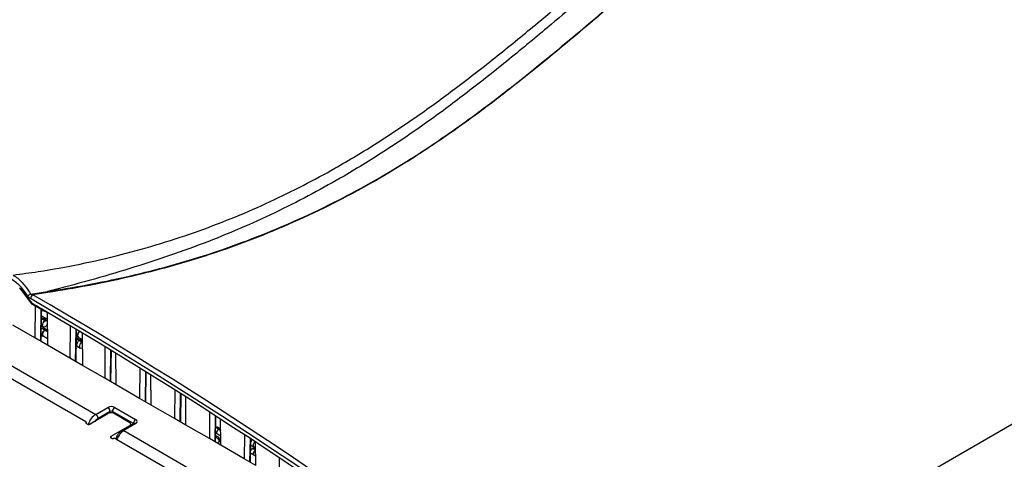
# Paper-space layout 'Sheet1' of a CAD drawing. Header units: millimetres. Extents: x 0 to 420, y 0 to 297.
# Tile 107 of 135: x 299 to 359, y 223 to 250. Entities that reach past the tile are written whole.
import ezdxf

# ---------------------------------------------------------------- set-up
doc = ezdxf.new("R2010")
doc.units = ezdxf.units.MM
doc.layers.add('SLD-0', color=179, linetype='Continuous')

psp = doc.layouts.new('Sheet1')

# ---------------------------------------------------------------- linework, layer by layer
at = {"layer": 'SLD-0', "color": 179, "linetype": 'Continuous', "lineweight": 25}
for p, q in [((272.936, 242.662), (303.126, 225.234)), ((273.597, 243.056), (303.737, 225.657)), ((299.153, 233.282), (299.835, 232.395)), ((299.162, 233.307), (299.844, 232.42)), ((299.771, 232.985), (300.812, 233.135)), ((300.83, 233.073), (299.907, 232.939)), ((299.864, 232.37), (300.613, 231.931)), ((300.053, 232.259), (300.038, 230.308)), ((300.418, 230.145), (300.447, 232.029)), ((300.472, 231.957), (300.445, 231.925)), ((300.446, 231.945), (300.466, 231.969)), ((300.466, 231.969), (300.526, 232.017)), ((300.526, 232.001), (300.472, 231.957)), ((300.793, 231.866), (300.809, 229.863)), ((300.483, 231.454), (300.438, 231.419)), ((300.538, 231.474), (300.439, 231.53)), ((300.441, 231.655), (300.797, 231.45)), ((300.466, 231.637), (300.441, 231.638)), ((300.472, 231.638), (300.466, 231.637)), ((300.543, 231.474), (300.483, 231.454)), ((300.483, 231.454), (300.66, 231.352)), ((300.505, 231.082), (300.516, 231.158)), ((300.516, 231.158), (300.55, 231.235)), ((300.593, 231.464), (300.543, 231.474)), ((300.55, 231.235), (300.601, 231.304)), ((300.77, 231.362), (300.593, 231.464)), ((300.601, 231.304), (300.66, 231.352)), ((300.66, 231.352), (300.72, 231.372)), ((300.72, 231.372), (300.77, 231.362)), ((300.77, 231.362), (300.797, 231.336)), ((300.038, 230.308), (298.687, 231.088)), ((300.462, 230.894), (300.429, 230.871)), ((300.432, 231.05), (300.55, 230.981)), ((300.522, 230.915), (300.462, 230.894)), ((300.639, 230.792), (300.462, 230.894)), ((300.483, 230.523), (300.495, 230.598)), ((300.495, 230.461), (300.483, 230.523)), ((300.495, 230.598), (300.529, 230.676)), ((300.508, 230.6), (300.498, 230.531)), ((300.498, 230.531), (300.508, 230.475)), ((300.516, 231.02), (300.505, 231.082)), ((300.539, 230.67), (300.508, 230.6)), ((300.55, 230.981), (300.516, 231.02)), ((300.572, 230.905), (300.522, 230.915)), ((300.529, 230.676), (300.579, 230.744)), ((300.585, 230.732), (300.539, 230.67)), ((300.601, 230.972), (300.55, 230.981)), ((300.749, 230.803), (300.572, 230.905)), ((300.579, 230.744), (300.639, 230.792)), ((300.639, 230.776), (300.585, 230.732)), ((300.66, 230.992), (300.601, 230.972)), ((300.639, 230.792), (300.699, 230.813)), ((300.693, 230.795), (300.639, 230.776)), ((300.739, 230.786), (300.693, 230.795)), ((300.699, 230.813), (300.749, 230.803)), ((300.802, 230.75), (300.739, 230.786)), ((300.749, 230.803), (300.783, 230.764)), ((300.783, 230.764), (300.785, 230.759)), ((302.174, 231.051), (302.159, 229.083)), ((302.54, 228.92), (302.568, 230.817)), ((302.619, 230.449), (302.631, 230.525)), ((302.631, 230.525), (302.664, 230.603)), ((302.644, 230.526), (302.633, 230.458)), ((302.674, 230.597), (302.644, 230.526)), ((302.664, 230.603), (302.715, 230.671)), ((302.72, 230.659), (302.674, 230.597)), ((302.715, 230.671), (302.754, 230.706)), ((302.767, 230.698), (302.72, 230.659)), ((302.915, 230.61), (302.93, 228.638)), ((300.809, 229.863), (300.038, 230.308)), ((300.424, 230.483), (300.529, 230.422)), ((300.529, 230.422), (300.495, 230.461)), ((300.508, 230.475), (300.539, 230.439)), ((300.579, 230.412), (300.529, 230.422)), ((300.539, 230.439), (300.805, 230.286)), ((300.585, 230.413), (300.579, 230.412)), ((302.786, 230.176), (302.561, 230.306)), ((302.562, 230.408), (302.664, 230.349)), ((302.588, 229.962), (302.576, 229.886)), ((302.622, 230.039), (302.588, 229.962)), ((302.631, 230.387), (302.619, 230.449)), ((302.672, 230.107), (302.622, 230.039)), ((302.664, 230.349), (302.631, 230.387)), ((302.633, 230.458), (302.644, 230.401)), ((302.644, 230.401), (302.674, 230.366)), ((302.715, 230.339), (302.664, 230.349)), ((302.732, 230.156), (302.672, 230.107)), ((302.674, 230.366), (302.918, 230.225)), ((302.72, 230.34), (302.715, 230.339)), ((302.792, 230.176), (302.732, 230.156)), ((302.732, 230.156), (302.909, 230.053)), ((302.765, 229.86), (302.799, 229.937)), ((302.842, 230.166), (302.792, 230.176)), ((302.799, 229.937), (302.849, 230.005)), ((302.919, 230.122), (302.842, 230.166)), ((302.849, 230.005), (302.909, 230.053)), ((302.909, 230.053), (302.919, 230.059)), ((302.159, 229.083), (300.809, 229.863)), ((302.554, 229.848), (302.586, 229.829)), ((302.576, 229.886), (302.588, 229.824)), ((302.588, 229.824), (302.622, 229.785)), ((302.622, 229.785), (302.799, 229.683)), ((302.753, 229.784), (302.765, 229.86)), ((302.765, 229.722), (302.753, 229.784)), ((302.799, 229.683), (302.765, 229.722)), ((302.849, 229.673), (302.799, 229.683)), ((302.909, 229.694), (302.849, 229.673)), ((302.922, 229.702), (302.909, 229.694)), ((304.295, 229.778), (304.281, 227.858)), ((304.661, 227.696), (304.689, 229.539)), ((304.98, 227.455), (304.966, 229.37)), ((302.93, 228.638), (302.159, 229.083)), ((304.281, 227.858), (302.93, 228.638)), ((306.416, 228.479), (306.402, 226.634)), ((306.782, 226.471), (306.809, 228.235)), ((304.98, 227.455), (304.281, 227.858)), ((307.102, 226.23), (307.088, 228.062)), ((339.01, 213.27), (364.366, 227.907)), ((306.402, 226.634), (304.98, 227.455)), ((308.537, 227.153), (308.523, 225.409)), ((307.102, 226.23), (306.402, 226.634)), ((308.904, 225.247), (308.929, 226.905)), ((309.223, 225.005), (309.21, 226.727)), ((303.737, 225.657), (304.467, 226.079)), ((304.609, 225.834), (303.878, 225.412)), ((306.024, 225.1), (304.75, 225.836)), ((304.89, 226.08), (306.164, 225.345)), ((308.523, 225.409), (307.102, 226.23)), ((310.657, 225.801), (310.645, 224.185)), ((303.164, 225.153), (303.159, 225.126)), ((303.169, 225.101), (303.169, 225.175)), ((304.538, 225.725), (303.406, 225.072)), ((305.811, 225.154), (304.821, 225.725)), ((309.223, 225.005), (308.523, 225.409)), ((311.025, 224.022), (311.048, 225.549)), ((311.344, 223.781), (311.333, 225.365)), ((303.159, 225.126), (303.17, 225.099)), ((303.17, 225.099), (303.195, 225.076)), ((303.195, 225.076), (303.231, 225.059)), ((303.231, 225.059), (303.276, 225.049)), ((303.276, 225.049), (303.323, 225.048)), ((303.323, 225.048), (303.368, 225.056)), ((303.368, 225.056), (303.406, 225.072)), ((304.679, 224.337), (305.811, 224.99)), ((306.064, 225.108), (305.346, 224.679)), ((306.166, 225.099), (305.447, 224.669)), ((305.869, 224.991), (305.869, 225.072)), ((306.062, 225.106), (306.064, 225.108)), ((310.645, 224.185), (309.223, 225.005)), ((311.033, 224.538), (311.34, 224.361)), ((311.1, 224.89), (311.04, 224.869)), ((311.217, 224.767), (311.04, 224.869)), ((311.15, 224.88), (311.1, 224.89)), ((311.327, 224.778), (311.15, 224.88)), ((311.217, 224.767), (311.277, 224.788)), ((311.271, 224.77), (311.217, 224.751)), ((311.317, 224.761), (311.271, 224.77)), ((311.277, 224.788), (311.327, 224.778)), ((311.337, 224.749), (311.317, 224.761)), ((311.327, 224.778), (311.337, 224.771)), ((304.652, 224.315), (304.638, 224.289)), ((304.638, 224.289), (304.64, 224.262)), ((304.64, 224.262), (304.656, 224.236)), ((304.679, 224.337), (304.652, 224.315)), ((304.656, 224.236), (304.686, 224.215)), ((304.686, 224.215), (304.726, 224.201)), ((304.726, 224.201), (304.772, 224.195)), ((304.772, 224.195), (304.819, 224.197)), ((304.959, 224.176), (335.15, 206.747)), ((311.344, 223.781), (310.645, 224.185)), ((312.777, 224.422), (312.766, 222.96)), ((313.146, 222.797), (313.167, 224.166)), ((313.37, 223.925), (313.421, 223.993)), ((313.421, 223.993), (313.424, 223.996)), ((313.466, 222.556), (313.455, 223.976)), ((311.251, 223.835), (311.344, 223.871)), ((312.766, 222.96), (311.344, 223.781)), ((313.162, 223.807), (313.193, 223.773)), ((313.193, 223.773), (313.37, 223.67)), ((313.334, 223.6), (313.275, 223.579)), ((313.452, 223.477), (313.275, 223.579)), ((313.324, 223.771), (313.336, 223.847)), ((313.336, 223.709), (313.324, 223.771)), ((313.385, 223.59), (313.334, 223.6)), ((313.336, 223.847), (313.37, 223.925)), ((313.37, 223.67), (313.336, 223.709)), ((313.421, 223.661), (313.37, 223.67)), ((313.458, 223.548), (313.385, 223.59)), ((313.457, 223.67), (313.421, 223.661)), ((313.452, 223.477), (313.459, 223.481)), ((313.459, 223.465), (313.452, 223.461)), ((313.466, 222.556), (312.766, 222.96)), ((313.154, 223.314), (313.461, 223.137)), ((314.897, 223.017), (314.887, 221.735))]:
    psp.add_line(p, q, dxfattribs=at)
at = {"layer": 'SLD-0', "color": 8, "linetype": 'Continuous', "lineweight": 25}
for p, q in [((299.152, 233.289), (299.155, 233.297)), ((299.152, 233.284), (299.152, 233.289)), ((299.153, 233.282), (299.152, 233.284)), ((299.155, 233.297), (299.162, 233.307)), ((299.834, 232.402), (299.837, 232.41)), ((299.834, 232.397), (299.834, 232.402)), ((299.835, 232.395), (299.834, 232.397)), ((299.837, 232.41), (299.844, 232.42)), ((300.389, 230.105), (300.419, 232.045)), ((300.794, 231.846), (300.526, 232.001)), ((300.47, 231.445), (300.438, 231.463)), ((300.802, 230.682), (300.639, 230.776)), ((302.511, 228.88), (302.54, 230.834)), ((302.718, 230.147), (302.56, 230.239)), ((304.632, 227.656), (304.661, 229.556)), ((306.753, 226.431), (306.781, 228.253)), ((308.874, 225.207), (308.9, 226.923)), ((304.609, 225.752), (304.609, 225.834)), ((304.75, 225.836), (304.75, 225.752)), ((303.164, 225.11), (303.164, 225.153)), ((310.996, 223.982), (311.02, 225.567)), ((305.447, 224.669), (334.793, 207.729)), ((305.811, 224.956), (305.811, 224.99)), ((306.024, 225.083), (306.024, 225.1)), ((311.217, 224.751), (311.338, 224.681)), ((304.679, 224.219), (304.679, 224.337)), ((313.117, 222.757), (313.139, 224.184)), ((313.452, 223.461), (313.459, 223.457))]:
    psp.add_line(p, q, dxfattribs=at)
at = {"layer": 'SLD-0', "color": 179, "linetype": 'Continuous', "lineweight": 25}
for centre, radius, start, end in [((300.671, 231.385), 1.835, 119.37853, 125.81072), ((300.075, 232.678), 0.31, 122.71228, 175.41389), ((301.09, 233.182), 0.282, 189.66455, 202.86605), ((299.914, 232.456), 0.1, 217.5591, 239.87215), ((300.474, 231.28), 0.343, 302.88606, 341.27347), ((300.318, 230.147), 0.1, 329.68362, 359.13456), ((302.365, 229.667), 0.205, 334.52684, 23.74139), ((302.44, 228.922), 0.1, 329.68362, 359.13453), ((304.561, 227.697), 0.1, 329.68362, 359.13459), ((306.682, 226.473), 0.1, 329.68362, 359.1346), ((304.297, 225.817), 0.312, 3.05968, 56.94043), ((304.679, 225.452), 0.307, 62.61026, 117.38981), ((305.057, 225.822), 0.308, 122.91687, 177.37178), ((303.104, 225.174), 0.0637, 340.53784, 69.25896), ((303.566, 225.396), 0.312, 3.05927, 56.9399), ((305.78, 225.072), 0.0873, 290.78433, 69.21544), ((306.331, 225.086), 0.308, 122.91678, 177.37178), ((308.804, 225.248), 0.1, 329.68362, 359.13462), ((311.403, 224.479), 0.343, 122.84037, 172.98431), ((311.384, 224.491), 0.309, 122.70079, 175.77621), ((304.857, 223.978), 0.223, 62.64234, 99.77163), ((310.925, 224.023), 0.1, 329.68362, 359.13459), ((313.508, 223.845), 0.363, 133.82557, 161.07502), ((313.456, 223.297), 0.335, 122.68959, 153.41711), ((313.638, 223.189), 0.343, 122.84061, 172.97732), ((313.619, 223.201), 0.309, 122.70108, 175.76816)]:
    psp.add_arc(centre, radius, start, end, dxfattribs=at)
at = {"layer": 'SLD-0', "color": 8, "linetype": 'Continuous', "lineweight": 25}
for centre, radius, start, end in [((299.894, 232.411), 0.0514, 170.54274, 233.89626), ((300.369, 230.151), 0.0499, 293.99065, 353.63104), ((302.49, 228.926), 0.0499, 293.99152, 353.63017), ((304.612, 227.701), 0.0499, 293.9895, 353.63219), ((306.733, 226.477), 0.0499, 293.98961, 353.63234), ((308.854, 225.252), 0.0499, 293.98946, 353.63258), ((305.389, 224.592), 0.0967, 53.11295, 116.65146), ((306.107, 225.018), 0.0994, 54.08694, 115.66374), ((310.976, 224.027), 0.0499, 293.9895, 353.63219)]:
    psp.add_arc(centre, radius, start, end, dxfattribs=at)
at = {"layer": 'SLD-0', "color": 179, "linetype": 'Continuous', "lineweight": 25}
for centre, major_axis, ratio, start_param, end_param in [((299.085, 233.202), (-0.092, 0.178), 0.606709, 5.002953, 5.526531), ((288.59, -13.123), (-134.716, 261.509), 0.606737, 5.361693, 5.524843), ((288.448, -13.196), (-134.615, 261.336), 0.606756, 5.361715, 5.524865), ((288.443, -13.313), (-134.553, 261.215), 0.606756, 5.372373, 5.520825), ((304.678, 225.956), (0.3, 0.002), 0.582304, 0.780952, 2.343028), ((304.679, 225.793), (0.1, 0.0023), 0.592195, 0.7716, 2.333666), ((305.952, 225.22), (0.3, 0.002), 0.582304, 5.502076, 7.064144)]:
    psp.add_ellipse(centre, major_axis=major_axis, ratio=ratio, start_param=start_param, end_param=end_param, dxfattribs=at)
at = {"layer": 'SLD-0', "color": 8, "linetype": 'Continuous', "lineweight": 25}
for centre, major_axis, ratio, start_param, end_param in [((288.443, -13.313), (-134.553, 261.215), 0.606756, 5.520825, 5.52444), ((303.741, 225.088), (0.353, 0.604), 0.580969, 0.797199, 1.960181), ((303.881, 225.006), (0.253, 0.431), 0.582398, 0.798484, 1.383459), ((305.452, 224.1), (0.347, 0.608), 0.573771, 0.790965, 1.829386), ((305.953, 225.057), (0.1, 0.0023), 0.592195, 0.383829, 0.771599)]:
    psp.add_ellipse(centre, major_axis=major_axis, ratio=ratio, start_param=start_param, end_param=end_param, dxfattribs=at)
at = {"layer": 'SLD-0', "color": 179, "linetype": 'Continuous', "lineweight": 25}
for points, knots in [([(300.812, 233.135), (301.619, 233.265), (303.234, 233.525), (305.597, 234.02), (308.079, 234.633), (310.647, 235.4), (313.272, 236.337), (315.785, 237.38), (318.181, 238.516), (320.457, 239.731), (322.694, 241.063), (324.888, 242.511), (327.054, 244.064), (329.557, 245.983), (332.363, 248.279), (335.491, 250.939), (338.371, 253.376), (341.065, 255.566), (343.586, 257.501), (346.237, 259.376), (348.739, 260.971), (351.06, 262.298), (353.148, 263.38), (355.333, 264.397), (357.612, 265.34), (359.849, 266.147), (362.024, 266.828), (364.111, 267.405), (365.545, 267.731), (366.262, 267.893)], [0, 0, 0, 0, 0.027717, 0.05546, 0.083177, 0.117121, 0.151185, 0.185354, 0.219572, 0.253751, 0.287773, 0.32568, 0.363607, 0.401527, 0.462639, 0.523763, 0.584887, 0.631004, 0.677154, 0.723264, 0.769326, 0.800145, 0.831038, 0.861937, 0.892791, 0.923577, 0.949045, 0.974532, 1, 1, 1, 1]), ([(366.286, 267.831), (365.57, 267.671), (364.136, 267.353), (362.049, 266.785), (359.874, 266.111), (357.637, 265.308), (355.358, 264.37), (353.173, 263.355), (351.085, 262.276), (348.765, 260.951), (346.263, 259.358), (343.612, 257.484), (341.09, 255.55), (338.397, 253.361), (335.517, 250.923), (332.389, 248.263), (329.583, 245.966), (327.081, 244.046), (324.915, 242.492), (322.72, 241.043), (320.483, 239.708), (318.206, 238.491), (315.809, 237.353), (313.295, 236.307), (310.67, 235.365), (308.101, 234.593), (305.618, 233.975), (303.253, 233.473), (301.637, 233.206), (300.83, 233.073)], [0, 0, 0, 0, 0.02543, 0.050879, 0.076309, 0.107066, 0.137893, 0.168764, 0.19963, 0.230421, 0.276466, 0.322559, 0.368692, 0.414792, 0.475916, 0.53704, 0.598151, 0.636084, 0.674023, 0.711942, 0.745992, 0.780199, 0.814445, 0.848642, 0.882735, 0.916709, 0.944464, 0.972244, 1, 1, 1, 1]), ([(298.718, 234.141), (299.225, 234.209), (300.6, 234.391), (302.802, 234.79), (305.293, 235.364), (307.707, 236.045), (310.032, 236.819), (312.25, 237.673), (314.359, 238.598), (316.366, 239.584), (318.551, 240.769), (320.874, 242.171), (323.306, 243.8), (325.735, 245.571), (328.172, 247.474), (331.097, 249.876), (334.409, 252.682), (337.584, 255.316), (340.221, 257.375), (342.261, 258.882), (344.388, 260.348), (346.621, 261.765), (348.985, 263.117), (351.488, 264.391), (354.124, 265.575), (356.876, 266.664), (358.813, 267.291), (359.78, 267.604)], [0, 0, 0, 0, 0.018184, 0.049281, 0.080496, 0.11178, 0.14305, 0.174192, 0.204849, 0.235532, 0.266199, 0.309531, 0.352901, 0.396258, 0.44618, 0.496107, 0.573894, 0.651674, 0.690242, 0.72883, 0.7674, 0.805943, 0.844697, 0.883574, 0.922465, 0.96129, 1, 1, 1, 1]), ([(360.289, 266.792), (359.691, 266.634), (358.496, 266.318), (356.446, 265.668), (354.163, 264.828), (351.702, 263.762), (349.362, 262.601), (347.097, 261.336), (344.907, 259.978), (342.782, 258.534), (340.747, 257.044), (338.114, 254.999), (334.945, 252.371), (331.644, 249.556), (328.731, 247.137), (326.298, 245.209), (323.87, 243.409), (321.436, 241.745), (319.109, 240.303), (316.916, 239.076), (314.896, 238.046), (312.779, 237.068), (310.558, 236.156), (308.236, 235.31), (305.831, 234.527), (303.359, 233.798), (301.66, 233.356), (300.812, 233.135)], [0, 0, 0, 0, 0.023728, 0.047457, 0.0841, 0.120822, 0.157572, 0.194252, 0.233184, 0.272146, 0.311129, 0.350089, 0.429139, 0.508199, 0.559187, 0.610171, 0.654702, 0.699245, 0.743753, 0.775484, 0.807231, 0.838954, 0.87111, 0.903362, 0.935635, 0.967864, 1, 1, 1, 1]), ([(298.718, 234.141), (298.809, 234.078), (298.995, 233.95), (299.264, 233.692), (299.533, 233.375), (299.688, 233.121), (299.771, 232.985)], [0, 0, 0, 0, 0.236554, 0.47929, 0.72182, 1, 1, 1, 1]), ([(299.597, 232.874), (299.524, 232.986), (299.375, 233.214), (299.034, 233.592), (298.756, 233.783), (298.577, 233.905)], [0, 0, 0, 0, 0.254545, 0.519561, 1, 1, 1, 1]), ([(299.113, 233.32), (299.115, 233.318), (299.124, 233.313), (299.139, 233.3), (299.149, 233.287), (299.153, 233.282)], [0, 0, 0, 0, 0.2488036, 0.722094, 1, 1, 1, 1]), ([(299.771, 232.985), (299.775, 232.982), (299.798, 232.969), (299.844, 232.951), (299.886, 232.943), (299.907, 232.939)], [0, 0, 0, 0, 0.100938, 0.540884, 1, 1, 1, 1]), ([(299.766, 232.702), (299.739, 232.721), (299.684, 232.758), (299.628, 232.824), (299.602, 232.865), (299.597, 232.874)], [0, 0, 0, 0, 0.435514, 0.88647, 1, 1, 1, 1]), ([(305.346, 224.679), (305.316, 224.659), (305.234, 224.604), (305.114, 224.477), (305.006, 224.316), (304.968, 224.204), (304.952, 224.158)], [0, 0, 0, 0, 0.170984, 0.47663, 0.781803, 1, 1, 1, 1]), ([(306.069, 225.111), (306.07, 225.111), (306.071, 225.113), (306.067, 225.11), (306.064, 225.108)], [0, 0, 0, 0, 0.326822, 1, 1, 1, 1]), ([(311.029, 224.273), (311.044, 224.267), (311.118, 224.241), (311.196, 224.159), (311.243, 224.051), (311.21, 223.983), (311.196, 223.953)], [0, 0, 0, 0, 0.087986, 0.415484, 0.742983, 1, 1, 1, 1]), ([(311.03, 224.365), (311.056, 224.356), (311.146, 224.325), (311.24, 224.231), (311.285, 224.106), (311.25, 223.986), (311.17, 223.926), (311.136, 223.901)], [0, 0, 0, 0, 0.098568, 0.338992, 0.579417, 0.819842, 1, 1, 1, 1])]:
    psp.add_open_spline(points, degree=3, knots=knots, dxfattribs=at)

doc.saveas('drawing.dxf')
